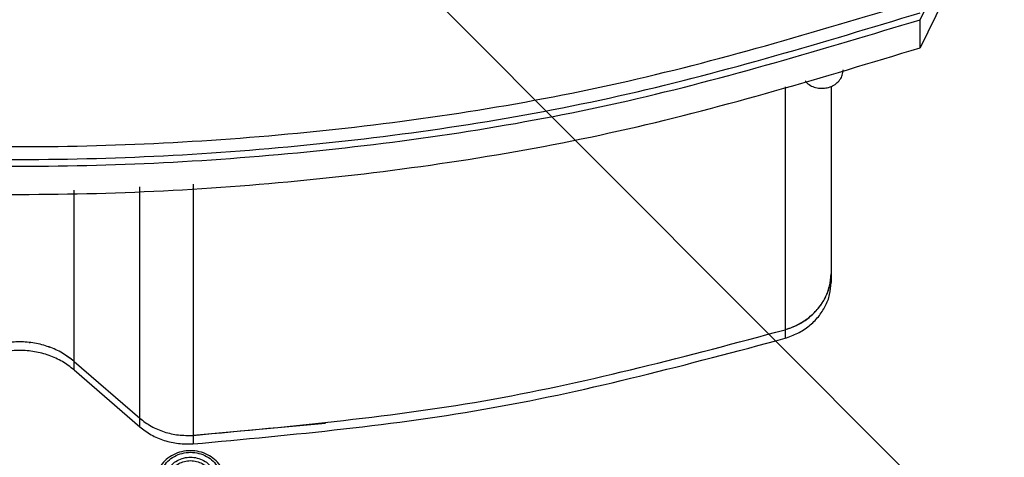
# Model space of a CAD drawing. Header units: inches. Extents: x -129 to 664, y -381 to 179.
# Tile 70 of 109: x -32 to 25, y -249 to -223. Entities that reach past the tile are written whole.
import ezdxf

# ---------------------------------------------------------------- set-up
doc = ezdxf.new("R2010")
doc.units = ezdxf.units.IN
doc.layers.add('1', color=7, linetype='Continuous')
doc.dimstyles.get("Standard").update_dxf_attribs({"dimtxt": 0.18, "dimasz": 0.18, "dimexe": 0.18, "dimexo": 0.0625, "dimgap": 0.09, "dimtad": 0, "dimtih": 1, "dimtoh": 1, "dimdec": 4, "dimzin": 0, "dimdsep": 46, "dimtxsty": 'Standard', "dimcen": 0.09, "dimadec": 0, "dimazin": 0, "dimtfac": 1, "dimtdec": 4, "dimtofl": 0, "dimtmove": 0, "dimatfit": 3, "dimfxl": 1, "dimtolj": 1, "dimtzin": 0, "dimarcsym": 0})

# ---------------------------------------------------------------- blocks, each defined once
blk = doc.blocks.new('plug_female_hcdps_E7018-23251__5', base_point=(-24.44, -267.986))
at = {"color": 7, "linetype": 'Continuous'}
for p, q in [((-24.44, -252.395), (-24.44, -250.145)), ((-20.44, -252.395), (-20.44, -250.145)), ((-24.19, -253.764), (-24.19, -253.233)), ((-20.69, -253.225), (-20.69, -266.77)), ((-23.828, -253.642), (-23.57, -253.8)), ((-22.821, -254.091), (-22.775, -254.102)), ((-20.823, -267.35), (-21.12, -267.753)), ((-21.291, -267.898), (-21.43, -267.986))]:
    blk.add_line(p, q, dxfattribs=at)
for points, knots in [([(-20.44, -250.145), (-20.454, -249.993), (-20.481, -249.686), (-20.695, -249.262), (-21.016, -248.9), (-21.436, -248.624), (-21.921, -248.452), (-22.44, -248.393), (-22.96, -248.452), (-23.445, -248.624), (-23.864, -248.9), (-24.186, -249.262), (-24.399, -249.686), (-24.427, -249.993), (-24.44, -250.145)], [0, 0, 0, 0, 0.453438, 0.916499, 1.395769, 1.8931, 2.405559, 2.92655, 3.447542, 3.96, 4.457331, 4.936602, 5.399662, 5.8531, 5.8531, 5.8531, 5.8531]), ([(-24.19, -250.02), (-24.176, -250.165), (-24.147, -250.458), (-23.925, -250.858), (-23.595, -251.186), (-23.17, -251.42), (-22.69, -251.54), (-22.19, -251.54), (-21.71, -251.42), (-21.286, -251.186), (-20.953, -250.858), (-20.74, -250.458), (-20.666, -250.02), (-20.74, -249.581), (-20.953, -249.182), (-21.286, -248.853), (-21.71, -248.62), (-22.19, -248.499), (-22.69, -248.499), (-23.17, -248.62), (-23.595, -248.853), (-23.925, -249.182), (-24.147, -249.581), (-24.176, -249.875), (-24.19, -250.02)], [0, 0, 0, 0, 0.432823, 0.876425, 1.337596, 1.817153, 2.310288, 2.80839, 3.301525, 3.781083, 4.242254, 4.685856, 5.118679, 5.551501, 5.995103, 6.456274, 6.935832, 7.428967, 7.927069, 8.420204, 8.899762, 9.360933, 9.804535, 10.237357, 10.237357, 10.237357, 10.237357]), ([(-21.02, -250.02), (-21.032, -249.902), (-21.055, -249.664), (-21.235, -249.34), (-21.503, -249.073), (-21.848, -248.884), (-22.237, -248.786), (-22.643, -248.786), (-23.033, -248.884), (-23.377, -249.073), (-23.647, -249.34), (-23.82, -249.664), (-23.88, -250.02), (-23.82, -250.375), (-23.647, -250.7), (-23.377, -250.966), (-23.033, -251.156), (-22.643, -251.254), (-22.237, -251.254), (-21.848, -251.156), (-21.503, -250.966), (-21.235, -250.7), (-21.055, -250.375), (-21.032, -250.137), (-21.02, -250.02)], [0, 0, 0, 0, 0.351205, 0.711156, 1.085363, 1.47449, 1.874634, 2.278808, 2.678952, 3.068079, 3.442286, 3.802238, 4.153442, 4.504647, 4.864598, 5.238805, 5.627932, 6.028076, 6.43225, 6.832394, 7.221521, 7.595728, 7.95568, 8.306884, 8.306884, 8.306884, 8.306884]), ([(-21.17, -250.095), (-21.18, -249.99), (-21.201, -249.777), (-21.362, -249.487), (-21.602, -249.248), (-21.91, -249.079), (-22.259, -248.991), (-22.622, -248.991), (-22.97, -249.079), (-23.278, -249.248), (-23.519, -249.487), (-23.674, -249.777), (-23.728, -250.095), (-23.674, -250.413), (-23.519, -250.703), (-23.278, -250.941), (-22.97, -251.111), (-22.622, -251.198), (-22.259, -251.198), (-21.91, -251.111), (-21.602, -250.941), (-21.362, -250.703), (-21.201, -250.413), (-21.18, -250.2), (-21.17, -250.095)], [0, 0, 0, 0, 0.314105, 0.636034, 0.970712, 1.318734, 1.676609, 2.038089, 2.395964, 2.743986, 3.078664, 3.400593, 3.714698, 4.028804, 4.350732, 4.68541, 5.033432, 5.391308, 5.752787, 6.110662, 6.458684, 6.793363, 7.115291, 7.429396, 7.429396, 7.429396, 7.429396]), ([(-24.44, -250.145), (-24.427, -250.295), (-24.4, -250.6), (-24.189, -251.022), (-23.872, -251.382), (-23.457, -251.658), (-22.978, -251.833), (-22.463, -251.896), (-21.946, -251.843), (-21.463, -251.677), (-21.036, -251.413), (-20.829, -251.162), (-20.727, -251.039)], [0, 0, 0, 0, 0.450199, 0.909826, 1.385374, 1.878742, 2.387164, 2.904276, 3.421762, 3.931225, 4.426062, 4.903144, 4.903144, 4.903144, 4.903144]), ([(-20.727, -251.039), (-20.644, -250.899), (-20.48, -250.623), (-20.453, -250.303), (-20.44, -250.145)], [0, 0, 0, 0, 0.4802642, 0.9498947, 0.9498947, 0.9498947, 0.9498947]), ([(-24.44, -252.395), (-24.432, -252.511), (-24.417, -252.745), (-24.29, -253.08), (-24.098, -253.39), (-23.918, -253.557), (-23.828, -253.642)], [0, 0, 0, 0, 0.348182, 0.700854, 1.061643, 1.432699, 1.432699, 1.432699, 1.432699]), ([(-22.775, -254.102), (-22.631, -254.116), (-22.342, -254.142), (-21.912, -254.078), (-21.507, -253.942), (-21.145, -253.732), (-20.842, -253.459), (-20.615, -253.135), (-20.468, -252.774), (-20.449, -252.521), (-20.44, -252.395)], [0, 0, 0, 0, 0.433726, 0.866303, 1.292877, 1.709534, 2.114003, 2.506177, 2.888334, 3.264855, 3.264855, 3.264855, 3.264855]), ([(-20.823, -267.35), (-20.785, -267.256), (-20.708, -267.07), (-20.696, -266.869), (-20.69, -266.77)], [0, 0, 0, 0, 0.3012429, 0.5988175, 0.5988175, 0.5988175, 0.5988175])]:
    blk.add_open_spline(points, degree=3, knots=knots, dxfattribs=at)
blk = doc.blocks.new('E7018-60120_plug_female_hcdps_ass__8', base_point=(-25.09, -272.665))
blk.add_blockref('plug_female_hcdps_E7018-23251__5', (-24.44, -267.986))
blk = doc.blocks.new('100A_pin_assy_6__9', base_point=(-25.09, -272.665))
blk.add_blockref('E7018-60120_plug_female_hcdps_ass__8', (-25.09, -272.665))
blk = doc.blocks.new('insulator_top2_E7018-25457__90', base_point=(-86.509, -231.663))
at = {"color": 7, "linetype": 'Continuous'}
for points, knots in [([(-85.145, -222.002), (-79.473, -223.717), (-68.087, -227.16), (-50.378, -229.925), (-32.439, -230.925), (-14.5, -229.925), (3.208, -227.16), (14.595, -223.717), (20.267, -222.002)], [0, 0, 0, 0, 17.758662, 35.650605, 53.610907, 71.571209, 89.463152, 107.221814, 107.221814, 107.221814, 107.221814]), ([(-85.145, -222.752), (-79.473, -224.467), (-68.087, -227.91), (-50.378, -230.675), (-32.439, -231.675), (-14.5, -230.675), (3.208, -227.91), (14.595, -224.467), (20.267, -222.752)], [0, 0, 0, 0, 17.758662, 35.650605, 53.610907, 71.571208, 89.463152, 107.221814, 107.221814, 107.221814, 107.221814])]:
    blk.add_open_spline(points, degree=3, knots=knots, dxfattribs=at)
blk = doc.blocks.new('screw_M2_5x12_0515-2680_2__151', base_point=(12.151, -227.192))
at = {"color": 7, "linetype": 'Continuous'}
for p, q in [((14.197, -219.9), (14.361, -219.256)), ((14.361, -219.256), (14.361, -219.59)), ((14.361, -219.256), (14.713, -219.841)), ((13.997, -220.317), (13.436, -219.871)), ((13.436, -219.871), (14.197, -219.9)), ((14.361, -219.59), (14.197, -220.234)), ((14.197, -219.9), (14.197, -220.234)), ((14.713, -220.175), (14.361, -219.59)), ((14.713, -219.841), (15.439, -219.643)), ((14.713, -219.841), (14.713, -220.175)), ((15.133, -220.06), (14.713, -220.175)), ((15.439, -219.643), (15.03, -220.199)), ((13.588, -220.873), (13.997, -220.317)), ((14.314, -220.675), (13.588, -220.873)), ((14.197, -220.234), (13.877, -220.221)), ((13.997, -220.65), (13.895, -220.789)), ((13.997, -220.317), (13.997, -220.65)), ((14.666, -221.26), (14.314, -220.675)), ((14.831, -220.616), (14.666, -221.26)), ((15.592, -220.645), (14.831, -220.616)), ((15.03, -220.199), (15.03, -220.533)), ((15.03, -220.199), (15.592, -220.645)), ((15.151, -220.628), (15.03, -220.533)), ((15.76, -226.176), (15.763, -226.1)), ((13.533, -226.743), (13.702, -226.915))]:
    blk.add_line(p, q, dxfattribs=at)
for points, knots in [([(16.876, -220.258), (16.86, -220.079), (16.828, -219.717), (16.576, -219.215), (16.196, -218.788), (15.7, -218.462), (15.127, -218.258), (14.514, -218.189), (13.9, -218.258), (13.327, -218.462), (12.832, -218.788), (12.45, -219.215), (12.207, -219.717), (12.124, -220.258), (12.207, -220.799), (12.45, -221.301), (12.832, -221.729), (13.327, -222.054), (13.9, -222.258), (14.514, -222.327), (15.127, -222.258), (15.7, -222.054), (16.196, -221.729), (16.576, -221.301), (16.828, -220.799), (16.86, -220.437), (16.876, -220.258)], [0, 0, 0, 0, 0.535596, 1.082558, 1.648667, 2.236108, 2.841418, 3.456807, 4.072197, 4.677506, 5.264948, 5.831057, 6.378019, 6.913615, 7.449211, 7.996172, 8.562281, 9.149723, 9.755033, 10.370422, 10.985811, 11.591121, 12.178563, 12.744672, 13.291633, 13.827229, 13.827229, 13.827229, 13.827229]), ([(13.702, -226.915), (13.796, -226.973), (13.986, -227.092), (14.318, -227.173), (14.661, -227.18), (14.994, -227.105), (15.293, -226.956), (15.533, -226.74), (15.704, -226.475), (15.742, -226.275), (15.76, -226.176)], [0, 0, 0, 0, 0.329847, 0.668747, 1.011256, 1.351042, 1.68244, 2.001945, 2.309371, 2.60827, 2.60827, 2.60827, 2.60827])]:
    blk.add_open_spline(points, degree=3, knots=knots, dxfattribs=at)
blk = doc.blocks.new('screw_set_M2_5x12__153', base_point=(-81.754, -227.192))
blk.add_blockref('screw_M2_5x12_0515-2680_2__151', (12.151, -227.192))
blk = doc.blocks.new('insulator_top1_E7018-25456__154', base_point=(-86.509, -232.063))
at = {"color": 7, "linetype": 'Continuous'}
for points, knots in [([(-85.145, -222.752), (-79.473, -224.467), (-68.087, -227.91), (-50.378, -230.675), (-32.439, -231.675), (-14.5, -230.675), (3.208, -227.91), (14.595, -224.467), (20.267, -222.752)], [0, 0, 0, 0, 17.758662, 35.650605, 53.610907, 71.571208, 89.463152, 107.221814, 107.221814, 107.221814, 107.221814]), ([(-85.145, -223.152), (-79.473, -224.867), (-68.087, -228.31), (-50.378, -231.075), (-32.439, -232.075), (-14.5, -231.075), (3.208, -228.31), (14.595, -224.867), (20.267, -223.152)], [0, 0, 0, 0, 17.758662, 35.650605, 53.610907, 71.571209, 89.463152, 107.221814, 107.221814, 107.221814, 107.221814])]:
    blk.add_open_spline(points, degree=3, knots=knots, dxfattribs=at)
blk = doc.blocks.new('insulator_bot_E7018-25455__155', base_point=(-79.929, -248.048))
at = {"color": 7, "linetype": 'Continuous'}
for p, q in [((15.013, -238.514), (15.008, -238.561)), ((15.042, -238.28), (15.02, -238.457)), ((15.051, -238.05), (15.051, -238.55)), ((-31.881, -242.067), (-31.825, -242.074)), ((-30.742, -242.325), (-30.701, -242.339)), ((-29.705, -242.837), (-29.695, -242.843)), ((-29.695, -242.843), (-29.688, -242.847)), ((-29.257, -243.175), (-25.412, -246.506)), ((-29.257, -243.675), (-25.412, -247.006)), ((-14.531, -246.82), (-22.287, -247.511))]:
    blk.add_line(p, q, dxfattribs=at)
at = {"color": 1, "linetype": 'Continuous'}
for p, q in [((12.357, -241.325), (12.357, -241.825)), ((-29.257, -243.675), (-29.257, -243.175)), ((-25.412, -247.006), (-25.412, -246.506)), ((-22.287, -247.511), (-22.287, -248.011))]:
    blk.add_line(p, q, dxfattribs=at)
at = {"color": 7, "linetype": 'Continuous'}
for points, knots in [([(12.357, -241.825), (12.611, -241.734), (13.112, -241.555), (13.774, -241.12), (14.326, -240.584), (14.735, -239.958), (15.001, -239.27), (15.035, -238.789), (15.051, -238.55)], [0, 0, 0, 0, 0.805436, 1.59162, 2.355436, 3.09742, 3.821977, 4.53684, 4.53684, 4.53684, 4.53684]), ([(12.357, -241.325), (12.581, -241.246), (13.025, -241.091), (13.623, -240.727), (14.14, -240.282), (14.553, -239.761), (14.861, -239.184), (14.959, -238.767), (15.008, -238.561)], [0, 0, 0, 0, 0.710377, 1.406254, 2.085092, 2.74647, 3.392306, 4.026754, 4.026754, 4.026754, 4.026754]), ([(15.042, -238.28), (15.045, -238.242), (15.05, -238.165), (15.051, -238.089), (15.051, -238.05)], [0, 0, 0, 0, 0.1148763, 0.2297106, 0.2297106, 0.2297106, 0.2297106]), ([(-22.287, -248.011), (-16.407, -247.468), (-4.683, -246.386), (6.689, -243.342), (12.357, -241.825)], [0, 0, 0, 0, 17.681341, 35.249079, 35.249079, 35.249079, 35.249079]), ([(-29.257, -243.675), (-29.479, -243.505), (-29.927, -243.159), (-30.715, -242.806), (-31.559, -242.583), (-32.439, -242.509), (-33.319, -242.583), (-34.163, -242.806), (-34.951, -243.159), (-35.4, -243.505), (-35.621, -243.675)], [0, 0, 0, 0, 0.8366, 1.6939, 2.566713, 3.447808, 4.328902, 5.201715, 6.059016, 6.895616, 6.895616, 6.895616, 6.895616]), ([(-29.257, -243.175), (-29.326, -243.118), (-29.464, -243.002), (-29.613, -242.899), (-29.688, -242.847)], [0, 0, 0, 0, 0.2695191, 0.5414386, 0.5414386, 0.5414386, 0.5414386]), ([(-25.412, -246.506), (-25.195, -246.671), (-24.756, -247.006), (-23.978, -247.327), (-23.146, -247.52), (-22.574, -247.514), (-22.287, -247.511)], [0, 0, 0, 0, 0.814531, 1.650662, 2.501968, 3.359653, 3.359653, 3.359653, 3.359653]), ([(-25.412, -247.006), (-25.195, -247.171), (-24.756, -247.506), (-23.978, -247.827), (-23.146, -248.02), (-22.574, -248.014), (-22.287, -248.011)], [0, 0, 0, 0, 0.814531, 1.650663, 2.501969, 3.359654, 3.359654, 3.359654, 3.359654])]:
    blk.add_open_spline(points, degree=3, knots=knots, dxfattribs=at)
blk = doc.blocks.new('segment_160pin__156', base_point=(-86.509, -247.548))
at = {"color": 7, "linetype": 'Continuous'}
for p, q in [((20.267, -223.152), (21.631, -220.347)), ((21.631, -221.997), (20.267, -224.802)), ((20.267, -224.802), (20.267, -223.152)), ((15.051, -227.056), (15.051, -238.05)), ((-29.257, -243.175), (-25.412, -246.506))]:
    blk.add_line(p, q, dxfattribs=at)
at = {"color": 1, "linetype": 'Continuous'}
for p, q in [((12.357, -227.082), (12.357, -241.325)), ((-22.287, -232.782), (-22.287, -247.511)), ((-29.257, -243.175), (-29.257, -233.151)), ((-25.412, -246.506), (-25.412, -232.947))]:
    blk.add_line(p, q, dxfattribs=at)
at = {"color": 7, "linetype": 'Continuous'}
for points, knots in [([(-85.145, -223.152), (-79.473, -224.867), (-68.087, -228.31), (-50.378, -231.075), (-32.439, -232.075), (-14.5, -231.075), (3.208, -228.31), (14.595, -224.867), (20.267, -223.152)], [0, 0, 0, 0, 17.758661, 35.650605, 53.610906, 71.571208, 89.463151, 107.221813, 107.221813, 107.221813, 107.221813]), ([(-85.145, -224.802), (-79.473, -226.517), (-68.087, -229.96), (-50.378, -232.725), (-32.439, -233.725), (-14.5, -232.725), (3.208, -229.96), (14.595, -226.517), (20.267, -224.802)], [0, 0, 0, 0, 17.758662, 35.650605, 53.610907, 71.571209, 89.463152, 107.221814, 107.221814, 107.221814, 107.221814]), ([(12.357, -241.325), (12.611, -241.234), (13.112, -241.055), (13.774, -240.62), (14.326, -240.084), (14.735, -239.458), (15.001, -238.77), (15.035, -238.289), (15.051, -238.05)], [0, 0, 0, 0, 0.805436, 1.591619, 2.355436, 3.09742, 3.821976, 4.53684, 4.53684, 4.53684, 4.53684]), ([(-22.287, -247.511), (-16.407, -246.968), (-4.683, -245.886), (6.689, -242.842), (12.357, -241.325)], [0, 0, 0, 0, 17.681341, 35.249079, 35.249079, 35.249079, 35.249079]), ([(-29.257, -243.175), (-29.479, -243.005), (-29.927, -242.659), (-30.715, -242.306), (-31.559, -242.083), (-32.439, -242.009), (-33.319, -242.083), (-34.163, -242.306), (-34.951, -242.659), (-35.4, -243.005), (-35.621, -243.175)], [0, 0, 0, 0, 0.8366, 1.693901, 2.566714, 3.447809, 4.328903, 5.201717, 6.059018, 6.895618, 6.895618, 6.895618, 6.895618]), ([(-25.412, -246.506), (-25.195, -246.671), (-24.756, -247.006), (-23.978, -247.327), (-23.146, -247.52), (-22.574, -247.514), (-22.287, -247.511)], [0, 0, 0, 0, 0.814531, 1.650662, 2.501969, 3.359653, 3.359653, 3.359653, 3.359653])]:
    blk.add_open_spline(points, degree=3, knots=knots, dxfattribs=at)
blk = doc.blocks.new('segment_160pin_E7018-22555__157', base_point=(-86.509, -247.548))
blk.add_blockref('segment_160pin__156', (-86.509, -247.548))
blk = doc.blocks.new('segment_160pin_assy_E7018-62555_1__158', base_point=(-86.509, -248.048))
for name, p in [('insulator_top2_E7018-25457__90', (-86.509, -231.663)), ('screw_set_M2_5x12__153', (-81.754, -227.192)), ('insulator_top1_E7018-25456__154', (-86.509, -232.063)), ('segment_160pin_E7018-22555__157', (-86.509, -247.548)), ('insulator_bot_E7018-25455__155', (-79.929, -248.048))]:
    blk.add_blockref(name, p)
blk = doc.blocks.new('hcdps_segment__159', base_point=(-86.509, -281.006))
for name, p in [('segment_160pin_assy_E7018-62555_1__158', (-86.509, -248.048)), ('100A_pin_assy_6__9', (-25.09, -272.665))]:
    blk.add_blockref(name, p)
blk = doc.blocks.new('gen2', base_point=(-26.051, -218.34))
blk.add_blockref('hcdps_segment__159', (-86.509, -281.006))
blk = doc.blocks.new('1__302', base_point=(-265.051, -517.34))
blk.add_blockref('gen2', (-26.051, -218.34))
blk = doc.blocks.new('hcdps_segment__303', base_point=(-265.051, -519.34))
at = {"layer": '1'}
blk.add_blockref('1__302', (-265.051, -517.34), dxfattribs=at)
blk = doc.blocks.new('NOTES', base_point=(230.762, -181.264))
at = {"layer": '1', "color": 3, "linetype": 'Continuous', "has_arrowhead": 0}
blk.add_leader([(-17.259, -212.808), (25.192, -255.397)], dimstyle='Standard', dxfattribs=at)
blk = doc.blocks.new('HPA1_A', base_point=(-122.38, -374.56))
at = {"layer": '1'}
blk.add_blockref('NOTES', (230.762, -181.264), dxfattribs=at)

msp = doc.modelspace()

# ---------------------------------------------------------------- block references
msp.add_blockref('hcdps_segment__303', (-265.051, -519.34))
at = {"layer": '1'}
msp.add_blockref('HPA1_A', (-122.38, -374.56), dxfattribs=at)

doc.saveas('drawing.dxf')
